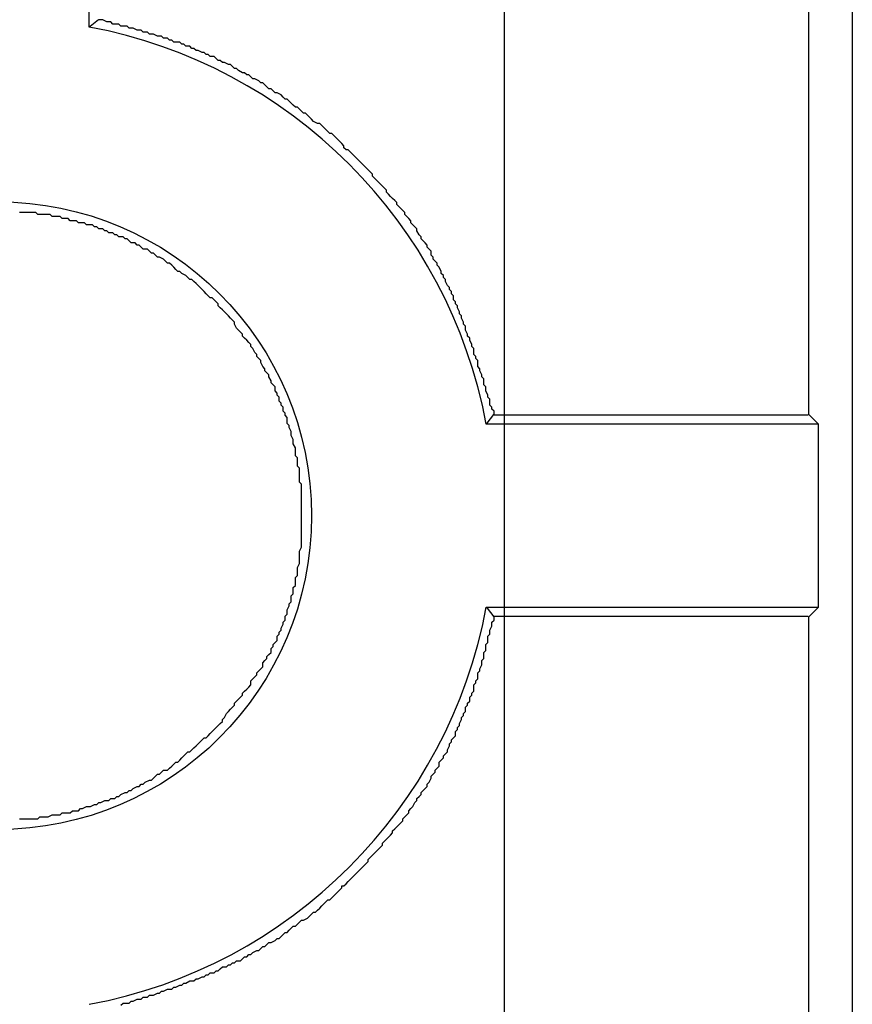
# Model space of a CAD drawing. Header units: millimetres. Extents: x 7187 to 8806, y -3756 to -2918.
# Tile 148 of 250: x 8396.19 to 8400.3, y -3586.12 to -3581.26. Entities that reach past the tile are written whole.
import ezdxf

# ---------------------------------------------------------------- set-up
doc = ezdxf.new("R2010")
doc.units = ezdxf.units.MM
doc.header["$LTSCALE"] = 3

msp = doc.modelspace()

# ---------------------------------------------------------------- linework, layer by layer
at = {"color": 3, "linetype": 'Continuous', "lineweight": 30}
msp.add_line((8398.5796, -3656.2061), (8398.5796, -3429.2061), dxfattribs=at)
at = {"linetype": 'Continuous', "lineweight": 30}
for p, q in [((8400.2951, -3435.0061), (8400.2951, -3650.4061)), ((8400.0804, -3583.2069), (8400.0804, -3543.2052)), ((8396.5316, -3581.2961), (8396.5316, -3545.1161)), ((8400.0804, -3583.2069), (8400.1276, -3583.2541)), ((8400.1276, -3583.2541), (8398.4895, -3583.2541)), ((8400.1276, -3584.1581), (8400.1276, -3583.2541)), ((8398.4895, -3584.1581), (8400.1276, -3584.1581)), ((8400.1276, -3584.1581), (8400.0804, -3584.2052)), ((8400.0804, -3624.2069), (8400.0804, -3584.2052))]:
    msp.add_line(p, q, dxfattribs=at)
at = {"linetype": 'Continuous', "lineweight": 30, "flags": 128}
for points in [[(8396.5316, -3581.2961), (8396.5363, -3581.2922), (8396.5762, -3581.2593)], [(8398.4895, -3583.2541), (8398.4935, -3583.2493), (8398.5276, -3583.2078)], [(8398.4895, -3584.1581), (8398.4935, -3584.1628), (8398.5276, -3584.2043)]]:
    msp.add_lwpolyline(points, dxfattribs=at)
at = {"linetype": 'Continuous', "lineweight": 30}
for points in [[(8398.5278, -3583.2111, 0), (8398.5278, -3583.1911, 0), (8398.5178, -3583.1811, 0), (8398.5178, -3583.1711, 0), (8398.5078, -3583.1611, 0), (8398.5078, -3583.1411, 0), (8398.5078, -3583.1311, 0), (8398.4978, -3583.1211, 0), (8398.4978, -3583.1111, 0), (8398.4878, -3583.0911, 0), (8398.4878, -3583.0811, 0), (8398.4878, -3583.0711, 0), (8398.4778, -3583.0611, 0), (8398.4778, -3583.0411, 0), (8398.4778, -3583.0311, 0), (8398.4678, -3583.0211, 0), (8398.4678, -3583.0111, 0), (8398.4578, -3582.9911, 0), (8398.4578, -3582.9811, 0), (8398.4478, -3582.9711, 0), (8398.4478, -3582.9611, 0), (8398.4478, -3582.9411, 0), (8398.4378, -3582.9311, 0), (8398.4378, -3582.9211, 0), (8398.4278, -3582.9111, 0), (8398.4278, -3582.8911, 0), (8398.4278, -3582.8811, 0), (8398.4178, -3582.8711, 0), (8398.4178, -3582.8611, 0), (8398.4078, -3582.8411, 0), (8398.4078, -3582.8311, 0), (8398.3978, -3582.8211, 0), (8398.3978, -3582.8111, 0), (8398.3878, -3582.7911, 0), (8398.3878, -3582.7811, 0), (8398.3878, -3582.7711, 0), (8398.3778, -3582.7611, 0), (8398.3778, -3582.7511, 0), (8398.3678, -3582.7311, 0), (8398.3678, -3582.7211, 0), (8398.3578, -3582.7111, 0), (8398.3578, -3582.7011, 0), (8398.3478, -3582.6811, 0), (8398.3478, -3582.6711, 0), (8398.3378, -3582.6611, 0), (8398.3378, -3582.6511, 0), (8398.3278, -3582.6411, 0), (8398.3278, -3582.6211, 0), (8398.3178, -3582.6111, 0), (8398.3178, -3582.6011, 0), (8398.3078, -3582.5911, 0), (8398.3078, -3582.5811, 0), (8398.2978, -3582.5711, 0), (8398.2878, -3582.5511, 0), (8398.2878, -3582.5411, 0), (8398.2778, -3582.5311, 0), (8398.2778, -3582.5211, 0), (8398.2678, -3582.5111, 0), (8398.2678, -3582.5011, 0), (8398.2578, -3582.4811, 0), (8398.2478, -3582.4711, 0), (8398.2478, -3582.4611, 0), (8398.2378, -3582.4511, 0), (8398.2278, -3582.4411, 0), (8398.2278, -3582.4311, 0), (8398.2178, -3582.4211, 0), (8398.2178, -3582.4011, 0), (8398.2078, -3582.3911, 0), (8398.1978, -3582.3811, 0), (8398.1978, -3582.3711, 0), (8398.1878, -3582.3611, 0), (8398.1778, -3582.3511, 0), (8398.1678, -3582.3411, 0), (8398.1678, -3582.3311, 0), (8398.1578, -3582.3211, 0), (8398.1478, -3582.3011, 0), (8398.1478, -3582.2911, 0), (8398.1378, -3582.2811, 0), (8398.1278, -3582.2711, 0), (8398.1178, -3582.2611, 0), (8398.1178, -3582.2511, 0), (8398.1078, -3582.2411, 0), (8398.0978, -3582.2311, 0), (8398.0878, -3582.2211, 0), (8398.0878, -3582.2111, 0), (8398.0778, -3582.2011, 0), (8398.0678, -3582.1911, 0), (8398.0578, -3582.1811, 0), (8398.0478, -3582.1711, 0), (8398.0478, -3582.1611, 0), (8398.0378, -3582.1511, 0), (8398.0278, -3582.1411, 0), (8398.0178, -3582.1311, 0), (8398.0078, -3582.1211, 0), (8397.9978, -3582.1111, 0), (8397.9978, -3582.1011, 0), (8397.9878, -3582.0911, 0), (8397.9778, -3582.0811, 0), (8397.9678, -3582.0711, 0), (8397.9578, -3582.0611, 0), (8397.9478, -3582.0511, 0), (8397.9378, -3582.0411, 0), (8397.9278, -3582.0311, 0), (8397.9278, -3582.0211, 0), (8397.9178, -3582.0111, 0), (8397.9078, -3582.0011, 0), (8397.8978, -3581.9911, 0), (8397.8878, -3581.9811, 0), (8397.8778, -3581.9711, 0), (8397.8678, -3581.9611, 0), (8397.8578, -3581.9511, 0), (8397.8478, -3581.9411, 0), (8397.8378, -3581.9311, 0), (8397.8278, -3581.9211, 0), (8397.8178, -3581.9111, 0), (8397.8078, -3581.9011, 0), (8397.7978, -3581.9011, 0), (8397.7878, -3581.8911, 0), (8397.7878, -3581.8811, 0), (8397.7778, -3581.8711, 0), (8397.7678, -3581.8611, 0), (8397.7578, -3581.8511, 0), (8397.7478, -3581.8411, 0), (8397.7378, -3581.8311, 0), (8397.7278, -3581.8211, 0), (8397.7178, -3581.8211, 0), (8397.7078, -3581.8111, 0), (8397.6978, -3581.8011, 0), (8397.6878, -3581.7911, 0), (8397.6778, -3581.7811, 0), (8397.6678, -3581.7711, 0), (8397.6578, -3581.7711, 0), (8397.6378, -3581.7611, 0), (8397.6278, -3581.7511, 0), (8397.6178, -3581.7411, 0), (8397.6078, -3581.7311, 0), (8397.5978, -3581.7211, 0), (8397.5878, -3581.7211, 0), (8397.5778, -3581.7111, 0), (8397.5678, -3581.7011, 0), (8397.5578, -3581.6911, 0), (8397.5478, -3581.6911, 0), (8397.5378, -3581.6811, 0), (8397.5278, -3581.6711, 0), (8397.5178, -3581.6611, 0), (8397.5078, -3581.6511, 0), (8397.4978, -3581.6511, 0), (8397.4878, -3581.6411, 0), (8397.4778, -3581.6311, 0), (8397.4578, -3581.6211, 0), (8397.4478, -3581.6211, 0), (8397.4378, -3581.6111, 0), (8397.4278, -3581.6011, 0), (8397.4178, -3581.6011, 0), (8397.4078, -3581.5911, 0), (8397.3978, -3581.5811, 0), (8397.3878, -3581.5711, 0), (8397.3778, -3581.5711, 0), (8397.3678, -3581.5611, 0), (8397.3478, -3581.5511, 0), (8397.3378, -3581.5511, 0), (8397.3278, -3581.5411, 0), (8397.3178, -3581.5311, 0), (8397.3078, -3581.5311, 0), (8397.2978, -3581.5211, 0), (8397.2878, -3581.5211, 0), (8397.2678, -3581.5111, 0), (8397.2578, -3581.5011, 0), (8397.2478, -3581.5011, 0), (8397.2378, -3581.4911, 0), (8397.2278, -3581.4811, 0), (8397.2178, -3581.4811, 0), (8397.1978, -3581.4711, 0), (8397.1878, -3581.4711, 0), (8397.1778, -3581.4611, 0), (8397.1678, -3581.4611, 0), (8397.1578, -3581.4511, 0), (8397.1478, -3581.4411, 0), (8397.1278, -3581.4411, 0), (8397.1178, -3581.4311, 0), (8397.1078, -3581.4311, 0), (8397.0978, -3581.4211, 0), (8397.0878, -3581.4211, 0), (8397.0678, -3581.4111, 0), (8397.0578, -3581.4111, 0), (8397.0478, -3581.4011, 0), (8397.0378, -3581.4011, 0), (8397.0278, -3581.3911, 0), (8397.0078, -3581.3911, 0), (8396.9978, -3581.3811, 0), (8396.9878, -3581.3811, 0), (8396.9778, -3581.3711, 0), (8396.9678, -3581.3711, 0), (8396.9478, -3581.3711, 0), (8396.9378, -3581.3611, 0), (8396.9278, -3581.3611, 0), (8396.9178, -3581.3511, 0), (8396.8978, -3581.3511, 0), (8396.8878, -3581.3411, 0), (8396.8778, -3581.3411, 0), (8396.8678, -3581.3411, 0), (8396.8478, -3581.3311, 0), (8396.8378, -3581.3311, 0), (8396.8278, -3581.3311, 0), (8396.8178, -3581.3211, 0), (8396.7978, -3581.3211, 0), (8396.7878, -3581.3111, 0), (8396.7778, -3581.3111, 0), (8396.7678, -3581.3111, 0), (8396.7478, -3581.3011, 0), (8396.7378, -3581.3011, 0), (8396.7278, -3581.3011, 0), (8396.7178, -3581.2911, 0), (8396.6978, -3581.2911, 0), (8396.6878, -3581.2911, 0), (8396.6778, -3581.2811, 0), (8396.6678, -3581.2811, 0), (8396.6478, -3581.2811, 0), (8396.6378, -3581.2711, 0), (8396.6278, -3581.2711, 0), (8396.6178, -3581.2711, 0), (8396.5978, -3581.2611, 0), (8396.5878, -3581.2611, 0), (8396.5778, -3581.2611, 0)], [(8397.1378, -3584.7711, 0), (8397.1478, -3584.7611, 0), (8397.1578, -3584.7511, 0), (8397.1678, -3584.7411, 0), (8397.1778, -3584.7311, 0), (8397.1878, -3584.7211, 0), (8397.1878, -3584.7111, 0), (8397.1978, -3584.7011, 0), (8397.2078, -3584.6811, 0), (8397.2178, -3584.6711, 0), (8397.2278, -3584.6611, 0), (8397.2378, -3584.6511, 0), (8397.2478, -3584.6411, 0), (8397.2478, -3584.6311, 0), (8397.2578, -3584.6211, 0), (8397.2678, -3584.6111, 0), (8397.2778, -3584.6011, 0), (8397.2878, -3584.5911, 0), (8397.2878, -3584.5811, 0), (8397.2978, -3584.5711, 0), (8397.3078, -3584.5611, 0), (8397.3178, -3584.5511, 0), (8397.3278, -3584.5411, 0), (8397.3278, -3584.5211, 0), (8397.3378, -3584.5111, 0), (8397.3478, -3584.5011, 0), (8397.3578, -3584.4911, 0), (8397.3578, -3584.4811, 0), (8397.3678, -3584.4711, 0), (8397.3778, -3584.4611, 0), (8397.3878, -3584.4511, 0), (8397.3878, -3584.4311, 0), (8397.3978, -3584.4211, 0), (8397.4078, -3584.4111, 0), (8397.4078, -3584.4011, 0), (8397.4178, -3584.3911, 0), (8397.4278, -3584.3811, 0), (8397.4278, -3584.3611, 0), (8397.4378, -3584.3511, 0), (8397.4378, -3584.3411, 0), (8397.4478, -3584.3311, 0), (8397.4578, -3584.3211, 0), (8397.4578, -3584.3011, 0), (8397.4678, -3584.2911, 0), (8397.4678, -3584.2811, 0), (8397.4778, -3584.2711, 0), (8397.4778, -3584.2611, 0), (8397.4878, -3584.2411, 0), (8397.4878, -3584.2311, 0), (8397.4978, -3584.2211, 0), (8397.4978, -3584.2011, 0), (8397.5078, -3584.1911, 0), (8397.5078, -3584.1811, 0), (8397.5078, -3584.1711, 0), (8397.5178, -3584.1511, 0), (8397.5178, -3584.1411, 0), (8397.5278, -3584.1311, 0), (8397.5278, -3584.1111, 0), (8397.5278, -3584.1011, 0), (8397.5378, -3584.0911, 0), (8397.5378, -3584.0811, 0), (8397.5378, -3584.0611, 0), (8397.5478, -3584.0511, 0), (8397.5478, -3584.0411, 0), (8397.5478, -3584.0211, 0), (8397.5478, -3584.0111, 0), (8397.5578, -3584.0011, 0), (8397.5578, -3583.9811, 0), (8397.5578, -3583.9711, 0), (8397.5578, -3583.9611, 0), (8397.5678, -3583.9411, 0), (8397.5678, -3583.9311, 0), (8397.5678, -3583.9211, 0), (8397.5678, -3583.9011, 0), (8397.5678, -3583.8911, 0), (8397.5678, -3583.8811, 0), (8397.5778, -3583.8611, 0), (8397.5778, -3583.8511, 0), (8397.5778, -3583.8311, 0), (8397.5778, -3583.8211, 0), (8397.5778, -3583.8111, 0), (8397.5778, -3583.7911, 0), (8397.5778, -3583.7811, 0), (8397.5778, -3583.7711, 0), (8397.5778, -3583.7511, 0), (8397.5778, -3583.7411, 0), (8397.5778, -3583.7311, 0), (8397.5778, -3583.7111, 0), (8397.5778, -3583.7011, 0), (8397.5778, -3583.6911, 0), (8397.5778, -3583.6711, 0), (8397.5778, -3583.6611, 0), (8397.5778, -3583.6511, 0), (8397.5778, -3583.6311, 0), (8397.5778, -3583.6211, 0), (8397.5778, -3583.6111, 0), (8397.5778, -3583.5911, 0), (8397.5778, -3583.5811, 0), (8397.5778, -3583.5711, 0), (8397.5778, -3583.5511, 0), (8397.5678, -3583.5411, 0), (8397.5678, -3583.5311, 0), (8397.5678, -3583.5111, 0), (8397.5678, -3583.5011, 0), (8397.5678, -3583.4911, 0), (8397.5678, -3583.4711, 0), (8397.5578, -3583.4611, 0), (8397.5578, -3583.4511, 0), (8397.5578, -3583.4311, 0), (8397.5578, -3583.4211, 0), (8397.5478, -3583.4111, 0), (8397.5478, -3583.3911, 0), (8397.5478, -3583.3811, 0), (8397.5478, -3583.3711, 0), (8397.5378, -3583.3511, 0), (8397.5378, -3583.3411, 0), (8397.5378, -3583.3311, 0), (8397.5278, -3583.3111, 0), (8397.5278, -3583.3011, 0), (8397.5278, -3583.2911, 0), (8397.5178, -3583.2711, 0), (8397.5178, -3583.2611, 0), (8397.5078, -3583.2511, 0), (8397.5078, -3583.2411, 0), (8397.5078, -3583.2211, 0), (8397.4978, -3583.2111, 0), (8397.4978, -3583.2011, 0), (8397.4878, -3583.1911, 0), (8397.4878, -3583.1711, 0), (8397.4778, -3583.1611, 0), (8397.4778, -3583.1511, 0), (8397.4678, -3583.1411, 0), (8397.4678, -3583.1211, 0), (8397.4578, -3583.1111, 0), (8397.4578, -3583.1011, 0), (8397.4478, -3583.0911, 0), (8397.4478, -3583.0711, 0), (8397.4378, -3583.0611, 0), (8397.4278, -3583.0511, 0), (8397.4278, -3583.0411, 0), (8397.4178, -3583.0211, 0), (8397.4178, -3583.0111, 0), (8397.4078, -3583.0011, 0), (8397.3978, -3582.9911, 0), (8397.3978, -3582.9811, 0), (8397.3878, -3582.9711, 0), (8397.3778, -3582.9511, 0), (8397.3778, -3582.9411, 0), (8397.3678, -3582.9311, 0), (8397.3578, -3582.9211, 0), (8397.3578, -3582.9111, 0), (8397.3478, -3582.9011, 0), (8397.3378, -3582.8811, 0), (8397.3278, -3582.8711, 0), (8397.3278, -3582.8611, 0), (8397.3178, -3582.8511, 0), (8397.3078, -3582.8411, 0), (8397.2978, -3582.8311, 0), (8397.2878, -3582.8211, 0), (8397.2878, -3582.8111, 0), (8397.2778, -3582.8011, 0), (8397.2678, -3582.7911, 0), (8397.2578, -3582.7811, 0), (8397.2478, -3582.7611, 0), (8397.2478, -3582.7511, 0), (8397.2378, -3582.7411, 0), (8397.2278, -3582.7311, 0), (8397.2178, -3582.7211, 0), (8397.2078, -3582.7111, 0), (8397.1978, -3582.7011, 0), (8397.1878, -3582.6911, 0), (8397.1778, -3582.6811, 0), (8397.1678, -3582.6711, 0), (8397.1678, -3582.6611, 0), (8397.1578, -3582.6511, 0), (8397.1478, -3582.6411, 0), (8397.1378, -3582.6311, 0), (8397.1278, -3582.6311, 0), (8397.1178, -3582.6211, 0), (8397.1078, -3582.6111, 0), (8397.0978, -3582.6011, 0), (8397.0878, -3582.5911, 0), (8397.0778, -3582.5811, 0), (8397.0678, -3582.5711, 0), (8397.0578, -3582.5611, 0), (8397.0478, -3582.5511, 0), (8397.0378, -3582.5411, 0), (8397.0278, -3582.5411, 0), (8397.0178, -3582.5311, 0), (8397.0078, -3582.5211, 0), (8396.9878, -3582.5111, 0), (8396.9778, -3582.5011, 0), (8396.9678, -3582.5011, 0), (8396.9578, -3582.4911, 0), (8396.9478, -3582.4811, 0), (8396.9378, -3582.4711, 0), (8396.9278, -3582.4611, 0), (8396.9178, -3582.4611, 0), (8396.9078, -3582.4511, 0), (8396.8978, -3582.4411, 0), (8396.8778, -3582.4311, 0), (8396.8678, -3582.4311, 0), (8396.8578, -3582.4211, 0), (8396.8478, -3582.4111, 0), (8396.8378, -3582.4111, 0), (8396.8278, -3582.4011, 0), (8396.8178, -3582.3911, 0), (8396.7978, -3582.3911, 0), (8396.7878, -3582.3811, 0), (8396.7778, -3582.3711, 0), (8396.7678, -3582.3711, 0), (8396.7578, -3582.3611, 0), (8396.7378, -3582.3611, 0), (8396.7278, -3582.3511, 0), (8396.7178, -3582.3411, 0), (8396.7078, -3582.3411, 0), (8396.6978, -3582.3311, 0), (8396.6778, -3582.3311, 0), (8396.6678, -3582.3211, 0), (8396.6578, -3582.3211, 0), (8396.6478, -3582.3111, 0), (8396.6278, -3582.3111, 0), (8396.6178, -3582.3011, 0), (8396.6078, -3582.3011, 0), (8396.5978, -3582.2911, 0), (8396.5778, -3582.2911, 0), (8396.5678, -3582.2811, 0), (8396.5578, -3582.2811, 0), (8396.5478, -3582.2711, 0), (8396.5278, -3582.2711, 0), (8396.5178, -3582.2711, 0), (8396.5078, -3582.2611, 0), (8396.4878, -3582.2611, 0), (8396.4778, -3582.2611, 0), (8396.4678, -3582.2511, 0), (8396.4578, -3582.2511, 0), (8396.4378, -3582.2511, 0), (8396.4278, -3582.2411, 0), (8396.4178, -3582.2411, 0), (8396.3978, -3582.2411, 0), (8396.3878, -3582.2311, 0), (8396.3778, -3582.2311, 0), (8396.3578, -3582.2311, 0), (8396.3478, -3582.2311, 0), (8396.3378, -3582.2211, 0), (8396.3178, -3582.2211, 0), (8396.3078, -3582.2211, 0), (8396.2978, -3582.2211, 0), (8396.2778, -3582.2211, 0), (8396.2678, -3582.2111, 0), (8396.2578, -3582.2111, 0), (8396.2378, -3582.2111, 0), (8396.2278, -3582.2111, 0), (8396.2178, -3582.2111, 0), (8396.1978, -3582.2111, 0), (8396.1878, -3582.2111, 0)], [(8400.0778, -3583.2111, 0), (8400.0678, -3583.2111, 0), (8400.0578, -3583.2111, 0), (8400.0478, -3583.2111, 0), (8400.0278, -3583.2111, 0), (8400.0178, -3583.2111, 0), (8400.0078, -3583.2111, 0), (8399.9978, -3583.2111, 0), (8399.9878, -3583.2111, 0), (8399.9678, -3583.2111, 0), (8399.9578, -3583.2111, 0), (8399.9478, -3583.2111, 0), (8399.9378, -3583.2111, 0), (8399.9178, -3583.2111, 0), (8399.9078, -3583.2111, 0), (8399.8978, -3583.2111, 0), (8399.8878, -3583.2111, 0), (8399.8778, -3583.2111, 0), (8399.8578, -3583.2111, 0), (8399.8478, -3583.2111, 0), (8399.8378, -3583.2111, 0), (8399.8278, -3583.2111, 0), (8399.8178, -3583.2111, 0), (8399.7978, -3583.2111, 0), (8399.7878, -3583.2111, 0), (8399.7778, -3583.2111, 0), (8399.7678, -3583.2111, 0), (8399.7478, -3583.2111, 0), (8399.7378, -3583.2111, 0), (8399.7278, -3583.2111, 0), (8399.7178, -3583.2111, 0), (8399.7078, -3583.2111, 0), (8399.6878, -3583.2111, 0), (8399.6778, -3583.2111, 0), (8399.6678, -3583.2111, 0), (8399.6578, -3583.2111, 0), (8399.6478, -3583.2111, 0), (8399.6278, -3583.2111, 0), (8399.6178, -3583.2111, 0), (8399.6078, -3583.2111, 0), (8399.5978, -3583.2111, 0), (8399.5778, -3583.2111, 0), (8399.5678, -3583.2111, 0), (8399.5578, -3583.2111, 0), (8399.5478, -3583.2111, 0), (8399.5378, -3583.2111, 0), (8399.5178, -3583.2111, 0), (8399.5078, -3583.2111, 0), (8399.4978, -3583.2111, 0), (8399.4878, -3583.2111, 0), (8399.4778, -3583.2111, 0), (8399.4578, -3583.2111, 0), (8399.4478, -3583.2111, 0), (8399.4378, -3583.2111, 0), (8399.4278, -3583.2111, 0), (8399.4178, -3583.2111, 0), (8399.3978, -3583.2111, 0), (8399.3878, -3583.2111, 0), (8399.3778, -3583.2111, 0), (8399.3678, -3583.2111, 0), (8399.3478, -3583.2111, 0), (8399.3378, -3583.2111, 0), (8399.3278, -3583.2111, 0), (8399.3178, -3583.2111, 0), (8399.3078, -3583.2111, 0), (8399.2878, -3583.2111, 0), (8399.2778, -3583.2111, 0), (8399.2678, -3583.2111, 0), (8399.2578, -3583.2111, 0), (8399.2478, -3583.2111, 0), (8399.2278, -3583.2111, 0), (8399.2178, -3583.2111, 0), (8399.2078, -3583.2111, 0), (8399.1978, -3583.2111, 0), (8399.1778, -3583.2111, 0), (8399.1678, -3583.2111, 0), (8399.1578, -3583.2111, 0), (8399.1478, -3583.2111, 0), (8399.1378, -3583.2111, 0), (8399.1178, -3583.2111, 0), (8399.1078, -3583.2111, 0), (8399.0978, -3583.2111, 0), (8399.0878, -3583.2111, 0), (8399.0778, -3583.2111, 0), (8399.0578, -3583.2111, 0), (8399.0478, -3583.2111, 0), (8399.0378, -3583.2111, 0), (8399.0278, -3583.2111, 0), (8399.0078, -3583.2111, 0), (8398.9978, -3583.2111, 0), (8398.9878, -3583.2111, 0), (8398.9778, -3583.2111, 0), (8398.9678, -3583.2111, 0), (8398.9478, -3583.2111, 0), (8398.9378, -3583.2111, 0), (8398.9278, -3583.2111, 0), (8398.9178, -3583.2111, 0), (8398.9078, -3583.2111, 0), (8398.8878, -3583.2111, 0), (8398.8778, -3583.2111, 0), (8398.8678, -3583.2111, 0), (8398.8578, -3583.2111, 0), (8398.8378, -3583.2111, 0), (8398.8278, -3583.2111, 0), (8398.8178, -3583.2111, 0), (8398.8078, -3583.2111, 0), (8398.7978, -3583.2111, 0), (8398.7778, -3583.2111, 0), (8398.7678, -3583.2111, 0), (8398.7578, -3583.2111, 0), (8398.7478, -3583.2111, 0), (8398.7378, -3583.2111, 0), (8398.7178, -3583.2111, 0), (8398.7078, -3583.2111, 0), (8398.6978, -3583.2111, 0), (8398.6878, -3583.2111, 0), (8398.6778, -3583.2111, 0), (8398.6578, -3583.2111, 0), (8398.6478, -3583.2111, 0), (8398.6378, -3583.2111, 0), (8398.6278, -3583.2111, 0), (8398.6078, -3583.2111, 0), (8398.5978, -3583.2111, 0), (8398.5878, -3583.2111, 0), (8398.5778, -3583.2111, 0), (8398.5678, -3583.2111, 0), (8398.5478, -3583.2111, 0), (8398.5378, -3583.2111, 0), (8398.5278, -3583.2111, 0)], [(8396.6878, -3586.1211, 0), (8396.6978, -3586.1111, 0), (8396.7178, -3586.1111, 0), (8396.7278, -3586.1111, 0), (8396.7378, -3586.1011, 0), (8396.7478, -3586.1011, 0), (8396.7678, -3586.0911, 0), (8396.7778, -3586.0911, 0), (8396.7878, -3586.0911, 0), (8396.7978, -3586.0811, 0), (8396.8178, -3586.0811, 0), (8396.8278, -3586.0711, 0), (8396.8378, -3586.0711, 0), (8396.8478, -3586.0711, 0), (8396.8678, -3586.0611, 0), (8396.8778, -3586.0611, 0), (8396.8878, -3586.0511, 0), (8396.8978, -3586.0511, 0), (8396.9178, -3586.0411, 0), (8396.9278, -3586.0411, 0), (8396.9378, -3586.0411, 0), (8396.9478, -3586.0311, 0), (8396.9578, -3586.0311, 0), (8396.9778, -3586.0211, 0), (8396.9878, -3586.0211, 0), (8396.9978, -3586.0111, 0), (8397.0078, -3586.0111, 0), (8397.0278, -3586.0011, 0), (8397.0378, -3586.0011, 0), (8397.0478, -3586.0011, 0), (8397.0578, -3585.9911, 0), (8397.0678, -3585.9911, 0), (8397.0878, -3585.9811, 0), (8397.0978, -3585.9811, 0), (8397.1078, -3585.9711, 0), (8397.1178, -3585.9711, 0), (8397.1278, -3585.9611, 0), (8397.1478, -3585.9611, 0), (8397.1578, -3585.9511, 0), (8397.1678, -3585.9511, 0), (8397.1778, -3585.9411, 0), (8397.1878, -3585.9311, 0), (8397.2078, -3585.9311, 0), (8397.2178, -3585.9211, 0), (8397.2278, -3585.9211, 0), (8397.2378, -3585.9111, 0), (8397.2478, -3585.9111, 0), (8397.2578, -3585.9011, 0), (8397.2778, -3585.9011, 0), (8397.2878, -3585.8911, 0), (8397.2978, -3585.8811, 0), (8397.3078, -3585.8811, 0), (8397.3178, -3585.8711, 0), (8397.3278, -3585.8711, 0), (8397.3378, -3585.8611, 0), (8397.3578, -3585.8511, 0), (8397.3678, -3585.8511, 0), (8397.3778, -3585.8411, 0), (8397.3878, -3585.8311, 0), (8397.3978, -3585.8311, 0), (8397.4078, -3585.8211, 0), (8397.4178, -3585.8111, 0), (8397.4278, -3585.8111, 0), (8397.4478, -3585.8011, 0), (8397.4578, -3585.7911, 0), (8397.4678, -3585.7911, 0), (8397.4778, -3585.7811, 0), (8397.4878, -3585.7711, 0), (8397.4978, -3585.7611, 0), (8397.5078, -3585.7611, 0), (8397.5178, -3585.7511, 0), (8397.5278, -3585.7411, 0), (8397.5378, -3585.7311, 0), (8397.5478, -3585.7311, 0), (8397.5578, -3585.7211, 0), (8397.5678, -3585.7111, 0), (8397.5778, -3585.7011, 0), (8397.5878, -3585.7011, 0), (8397.6078, -3585.6911, 0), (8397.6178, -3585.6811, 0), (8397.6278, -3585.6711, 0), (8397.6378, -3585.6611, 0), (8397.6478, -3585.6611, 0), (8397.6578, -3585.6511, 0), (8397.6678, -3585.6411, 0), (8397.6778, -3585.6311, 0), (8397.6878, -3585.6211, 0), (8397.6978, -3585.6111, 0), (8397.7078, -3585.6011, 0), (8397.7178, -3585.6011, 0), (8397.7278, -3585.5911, 0), (8397.7378, -3585.5811, 0), (8397.7478, -3585.5711, 0), (8397.7578, -3585.5611, 0), (8397.7678, -3585.5511, 0), (8397.7778, -3585.5411, 0), (8397.7778, -3585.5311, 0), (8397.7878, -3585.5311, 0), (8397.7978, -3585.5211, 0), (8397.8078, -3585.5111, 0), (8397.8178, -3585.5011, 0), (8397.8278, -3585.4911, 0), (8397.8378, -3585.4811, 0), (8397.8478, -3585.4711, 0), (8397.8578, -3585.4611, 0), (8397.8678, -3585.4511, 0), (8397.8778, -3585.4411, 0), (8397.8878, -3585.4311, 0), (8397.8978, -3585.4211, 0), (8397.9078, -3585.4111, 0), (8397.9078, -3585.4011, 0), (8397.9178, -3585.3911, 0), (8397.9278, -3585.3811, 0), (8397.9378, -3585.3711, 0), (8397.9478, -3585.3611, 0), (8397.9578, -3585.3511, 0), (8397.9678, -3585.3411, 0), (8397.9778, -3585.3311, 0), (8397.9778, -3585.3211, 0), (8397.9878, -3585.3111, 0), (8397.9978, -3585.3011, 0), (8398.0078, -3585.2911, 0), (8398.0178, -3585.2811, 0), (8398.0278, -3585.2711, 0), (8398.0278, -3585.2611, 0), (8398.0378, -3585.2511, 0), (8398.0478, -3585.2411, 0), (8398.0578, -3585.2311, 0), (8398.0678, -3585.2211, 0), (8398.0778, -3585.2111, 0), (8398.0778, -3585.2011, 0), (8398.0878, -3585.1911, 0), (8398.0978, -3585.1811, 0), (8398.1078, -3585.1711, 0), (8398.1078, -3585.1611, 0), (8398.1178, -3585.1511, 0), (8398.1278, -3585.1411, 0), (8398.1378, -3585.1211, 0), (8398.1478, -3585.1111, 0), (8398.1478, -3585.1011, 0), (8398.1578, -3585.0911, 0), (8398.1678, -3585.0811, 0), (8398.1678, -3585.0711, 0), (8398.1778, -3585.0611, 0), (8398.1878, -3585.0511, 0), (8398.1978, -3585.0411, 0), (8398.1978, -3585.0311, 0), (8398.2078, -3585.0211, 0), (8398.2178, -3585.0011, 0), (8398.2178, -3584.9911, 0), (8398.2278, -3584.9811, 0), (8398.2378, -3584.9711, 0), (8398.2378, -3584.9611, 0), (8398.2478, -3584.9511, 0), (8398.2578, -3584.9411, 0), (8398.2578, -3584.9211, 0), (8398.2678, -3584.9111, 0), (8398.2778, -3584.9011, 0), (8398.2778, -3584.8911, 0), (8398.2878, -3584.8811, 0), (8398.2978, -3584.8711, 0), (8398.2978, -3584.8611, 0), (8398.3078, -3584.8411, 0), (8398.3078, -3584.8311, 0), (8398.3178, -3584.8211, 0), (8398.3178, -3584.8111, 0), (8398.3278, -3584.8011, 0), (8398.3378, -3584.7911, 0), (8398.3378, -3584.7711, 0), (8398.3478, -3584.7611, 0), (8398.3478, -3584.7511, 0), (8398.3578, -3584.7411, 0), (8398.3578, -3584.7311, 0), (8398.3678, -3584.7111, 0), (8398.3678, -3584.7011, 0), (8398.3778, -3584.6911, 0), (8398.3778, -3584.6811, 0), (8398.3878, -3584.6711, 0), (8398.3878, -3584.6511, 0), (8398.3978, -3584.6411, 0), (8398.3978, -3584.6311, 0), (8398.4078, -3584.6211, 0), (8398.4078, -3584.6011, 0), (8398.4178, -3584.5911, 0), (8398.4178, -3584.5811, 0), (8398.4278, -3584.5711, 0), (8398.4278, -3584.5611, 0), (8398.4278, -3584.5411, 0), (8398.4378, -3584.5311, 0), (8398.4378, -3584.5211, 0), (8398.4478, -3584.5111, 0), (8398.4478, -3584.4911, 0), (8398.4478, -3584.4811, 0), (8398.4578, -3584.4711, 0), (8398.4578, -3584.4611, 0), (8398.4678, -3584.4411, 0), (8398.4678, -3584.4311, 0), (8398.4678, -3584.4211, 0), (8398.4778, -3584.4111, 0), (8398.4778, -3584.3911, 0), (8398.4778, -3584.3811, 0), (8398.4878, -3584.3711, 0), (8398.4878, -3584.3611, 0), (8398.4878, -3584.3411, 0), (8398.4978, -3584.3311, 0), (8398.4978, -3584.3211, 0), (8398.4978, -3584.3011, 0), (8398.5078, -3584.2911, 0), (8398.5078, -3584.2811, 0), (8398.5078, -3584.2711, 0), (8398.5178, -3584.2511, 0), (8398.5178, -3584.2411, 0), (8398.5178, -3584.2311, 0), (8398.5278, -3584.2211, 0), (8398.5278, -3584.2011, 0)], [(8398.5278, -3584.2011, 0), (8398.5378, -3584.2011, 0), (8398.5478, -3584.2011, 0), (8398.5678, -3584.2011, 0), (8398.5778, -3584.2011, 0), (8398.5878, -3584.2011, 0), (8398.5978, -3584.2011, 0), (8398.6078, -3584.2011, 0), (8398.6278, -3584.2011, 0), (8398.6378, -3584.2011, 0), (8398.6478, -3584.2011, 0), (8398.6578, -3584.2011, 0), (8398.6778, -3584.2011, 0), (8398.6878, -3584.2011, 0), (8398.6978, -3584.2011, 0), (8398.7078, -3584.2011, 0), (8398.7178, -3584.2011, 0), (8398.7378, -3584.2011, 0), (8398.7478, -3584.2011, 0), (8398.7578, -3584.2011, 0), (8398.7678, -3584.2011, 0), (8398.7778, -3584.2011, 0), (8398.7978, -3584.2011, 0), (8398.8078, -3584.2011, 0), (8398.8178, -3584.2011, 0), (8398.8278, -3584.2011, 0), (8398.8378, -3584.2011, 0), (8398.8578, -3584.2011, 0), (8398.8678, -3584.2011, 0), (8398.8778, -3584.2011, 0), (8398.8878, -3584.2011, 0), (8398.9078, -3584.2011, 0), (8398.9178, -3584.2011, 0), (8398.9278, -3584.2011, 0), (8398.9378, -3584.2011, 0), (8398.9478, -3584.2011, 0), (8398.9678, -3584.2011, 0), (8398.9778, -3584.2011, 0), (8398.9878, -3584.2011, 0), (8398.9978, -3584.2011, 0), (8399.0078, -3584.2011, 0), (8399.0278, -3584.2011, 0), (8399.0378, -3584.2011, 0), (8399.0478, -3584.2011, 0), (8399.0578, -3584.2011, 0), (8399.0778, -3584.2011, 0), (8399.0878, -3584.2011, 0), (8399.0978, -3584.2011, 0), (8399.1078, -3584.2011, 0), (8399.1178, -3584.2011, 0), (8399.1378, -3584.2011, 0), (8399.1478, -3584.2011, 0), (8399.1578, -3584.2011, 0), (8399.1678, -3584.2011, 0), (8399.1778, -3584.2011, 0), (8399.1978, -3584.2011, 0), (8399.2078, -3584.2011, 0), (8399.2178, -3584.2011, 0), (8399.2278, -3584.2011, 0), (8399.2478, -3584.2011, 0), (8399.2578, -3584.2011, 0), (8399.2678, -3584.2011, 0), (8399.2778, -3584.2011, 0), (8399.2878, -3584.2011, 0), (8399.3078, -3584.2011, 0), (8399.3178, -3584.2011, 0), (8399.3278, -3584.2011, 0), (8399.3378, -3584.2011, 0), (8399.3478, -3584.2011, 0), (8399.3678, -3584.2011, 0), (8399.3778, -3584.2011, 0), (8399.3878, -3584.2011, 0), (8399.3978, -3584.2011, 0), (8399.4178, -3584.2011, 0), (8399.4278, -3584.2011, 0), (8399.4378, -3584.2011, 0), (8399.4478, -3584.2011, 0), (8399.4578, -3584.2011, 0), (8399.4778, -3584.2011, 0), (8399.4878, -3584.2011, 0), (8399.4978, -3584.2011, 0), (8399.5078, -3584.2011, 0), (8399.5178, -3584.2011, 0), (8399.5378, -3584.2011, 0), (8399.5478, -3584.2011, 0), (8399.5578, -3584.2011, 0), (8399.5678, -3584.2011, 0), (8399.5778, -3584.2011, 0), (8399.5978, -3584.2011, 0), (8399.6078, -3584.2011, 0), (8399.6178, -3584.2011, 0), (8399.6278, -3584.2011, 0), (8399.6478, -3584.2011, 0), (8399.6578, -3584.2011, 0), (8399.6678, -3584.2011, 0), (8399.6778, -3584.2011, 0), (8399.6878, -3584.2011, 0), (8399.7078, -3584.2011, 0), (8399.7178, -3584.2011, 0), (8399.7278, -3584.2011, 0), (8399.7378, -3584.2011, 0), (8399.7478, -3584.2011, 0), (8399.7678, -3584.2011, 0), (8399.7778, -3584.2011, 0), (8399.7878, -3584.2011, 0), (8399.7978, -3584.2011, 0), (8399.8178, -3584.2011, 0), (8399.8278, -3584.2011, 0), (8399.8378, -3584.2011, 0), (8399.8478, -3584.2011, 0), (8399.8578, -3584.2011, 0), (8399.8778, -3584.2011, 0), (8399.8878, -3584.2011, 0), (8399.8978, -3584.2011, 0), (8399.9078, -3584.2011, 0), (8399.9178, -3584.2011, 0), (8399.9378, -3584.2011, 0), (8399.9478, -3584.2011, 0), (8399.9578, -3584.2011, 0), (8399.9678, -3584.2011, 0), (8399.9878, -3584.2011, 0), (8399.9978, -3584.2011, 0), (8400.0078, -3584.2011, 0), (8400.0178, -3584.2011, 0), (8400.0278, -3584.2011, 0), (8400.0478, -3584.2011, 0), (8400.0578, -3584.2011, 0), (8400.0678, -3584.2011, 0), (8400.0778, -3584.2011, 0)], [(8396.1878, -3585.2011, 0), (8396.1978, -3585.2011, 0), (8396.2078, -3585.2011, 0), (8396.2278, -3585.2011, 0), (8396.2378, -3585.2011, 0), (8396.2478, -3585.2011, 0), (8396.2678, -3585.2011, 0), (8396.2778, -3585.2011, 0), (8396.2878, -3585.1911, 0), (8396.3078, -3585.1911, 0), (8396.3178, -3585.1911, 0), (8396.3278, -3585.1911, 0), (8396.3478, -3585.1811, 0), (8396.3578, -3585.1811, 0), (8396.3678, -3585.1811, 0), (8396.3878, -3585.1811, 0), (8396.3978, -3585.1711, 0), (8396.4078, -3585.1711, 0), (8396.4278, -3585.1711, 0), (8396.4378, -3585.1711, 0), (8396.4478, -3585.1611, 0), (8396.4678, -3585.1611, 0), (8396.4778, -3585.1611, 0), (8396.4878, -3585.1511, 0), (8396.4978, -3585.1511, 0), (8396.5178, -3585.1411, 0), (8396.5278, -3585.1411, 0), (8396.5378, -3585.1411, 0), (8396.5578, -3585.1311, 0), (8396.5678, -3585.1311, 0), (8396.5778, -3585.1211, 0), (8396.5878, -3585.1211, 0), (8396.6078, -3585.1111, 0), (8396.6178, -3585.1111, 0), (8396.6278, -3585.1111, 0), (8396.6378, -3585.1011, 0), (8396.6578, -3585.1011, 0), (8396.6678, -3585.0911, 0), (8396.6778, -3585.0911, 0), (8396.6878, -3585.0811, 0), (8396.7078, -3585.0711, 0), (8396.7178, -3585.0711, 0), (8396.7278, -3585.0611, 0), (8396.7378, -3585.0611, 0), (8396.7478, -3585.0511, 0), (8396.7678, -3585.0411, 0), (8396.7778, -3585.0411, 0), (8396.7878, -3585.0311, 0), (8396.7978, -3585.0311, 0), (8396.8078, -3585.0211, 0), (8396.8278, -3585.0111, 0), (8396.8378, -3585.0111, 0), (8396.8478, -3585.0011, 0), (8396.8578, -3584.9911, 0), (8396.8678, -3584.9811, 0), (8396.8778, -3584.9811, 0), (8396.8878, -3584.9711, 0), (8396.8978, -3584.9611, 0), (8396.9178, -3584.9611, 0), (8396.9278, -3584.9511, 0), (8396.9378, -3584.9411, 0), (8396.9478, -3584.9311, 0), (8396.9578, -3584.9211, 0), (8396.9678, -3584.9211, 0), (8396.9778, -3584.9111, 0), (8396.9878, -3584.9011, 0), (8396.9978, -3584.8911, 0), (8397.0078, -3584.8811, 0), (8397.0178, -3584.8711, 0), (8397.0278, -3584.8711, 0), (8397.0378, -3584.8611, 0), (8397.0478, -3584.8511, 0), (8397.0578, -3584.8411, 0), (8397.0678, -3584.8311, 0), (8397.0778, -3584.8211, 0), (8397.0878, -3584.8111, 0), (8397.0978, -3584.8011, 0), (8397.1078, -3584.8011, 0), (8397.1178, -3584.7911, 0), (8397.1278, -3584.7811, 0), (8397.1378, -3584.7711, 0)]]:
    msp.add_polyline3d(points, dxfattribs=at)
msp.add_circle((8396.0796, -3583.7061), 1.548, dxfattribs=at)
for start, end in [(10.6227, 79.3773), (280.6227, 349.3773)]:
    msp.add_arc((8396.0796, -3583.7061), 2.452, start, end, dxfattribs=at)

doc.saveas('drawing.dxf')
